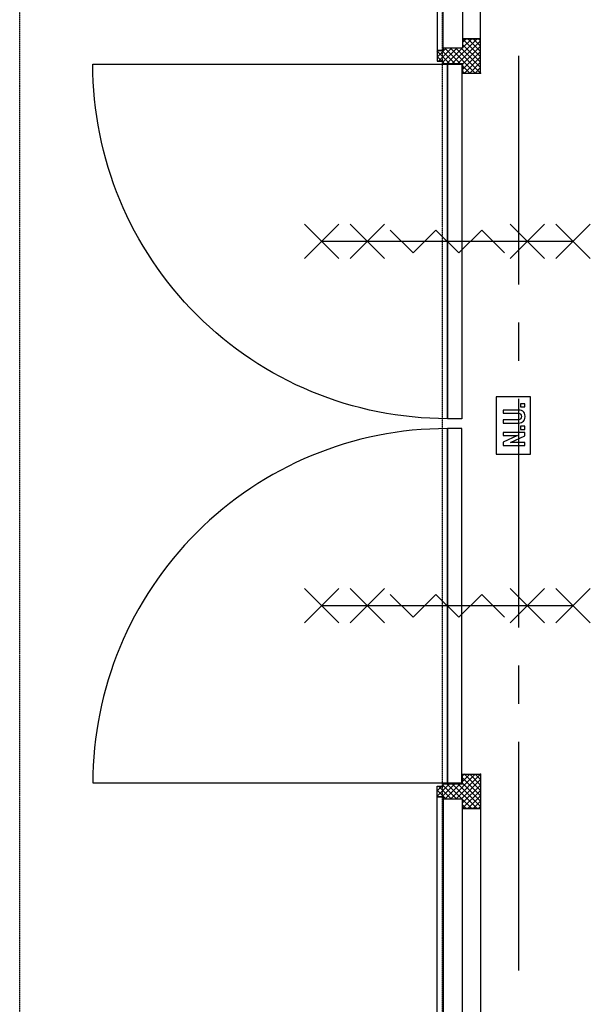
# Model space of a CAD drawing. Extents: x -66955 to 52345, y -20450 to 69550.
# Tile 43 of 132: x -54639 to -53142, y 29061 to 31645. Entities that reach past the tile are written whole.
import ezdxf

# ---------------------------------------------------------------- set-up
doc = ezdxf.new("R2010")
doc.units = 0
doc.header["$MEASUREMENT"] = 0
doc.linetypes.add('DASHED', pattern=[0.75, 0.5, -0.25])
for name, color, linetype in [('STRAMIEN--05-', 7, 'CONTINUOUS'), ('STRAMIEN--E7-', 7, 'CONTINUOUS'), ('VERD1--32-', 7, 'CONTINUOUS'), ('VERD1--E5-', 7, 'CONTINUOUS'), ('VERD1--E6-', 7, 'CONTINUOUS')]:
    doc.layers.add(name, color=color, linetype=linetype)

# ---------------------------------------------------------------- blocks, each defined once
blk = doc.blocks.new('*O305')
at = {"layer": 'VERD1--E6-', "color": 7, "linetype": 'CONTINUOUS'}
for p, q in [((-285, 45), (-375, -45)), ((-375, 45), (-285, -45)), ((-165, 45), (-255, -45)), ((-255, 45), (-165, -45)), ((255, 45), (165, -45)), ((165, 45), (255, -45)), ((375, 45), (285, -45)), ((285, 45), (375, -45)), ((330, 0), (-330, 0))]:
    blk.add_line(p, q, dxfattribs=at)
blk.add_lwpolyline([(150, -30), (90, 30), (30, -30.02), (-30, 30), (-90, -30), (-150, 30)], dxfattribs=at)
blk = doc.blocks.new('*O306')
at = {"layer": 'VERD1--E6-', "color": 7, "linetype": 'CONTINUOUS'}
for p, q in [((-285, 45), (-375, -45)), ((-375, 45), (-285, -45)), ((-165, 45), (-255, -45)), ((-255, 45), (-165, -45)), ((255, 45), (165, -45)), ((165, 45), (255, -45)), ((375, 45), (285, -45)), ((285, 45), (375, -45)), ((330, 0), (-330, 0))]:
    blk.add_line(p, q, dxfattribs=at)
blk.add_lwpolyline([(150, -30), (90, 30), (30, -30.02), (-30, 30), (-90, -30), (-150, 30)], dxfattribs=at)
blk = doc.blocks.new('*O299')
at = {"layer": 'VERD1--32-', "color": 7, "linetype": 'CONTINUOUS'}
for p, q in [((-1004.85, 508.51), (-1010, 503.36)), ((-990.71, 508.51), (-1010, 489.22)), ((-976.57, 508.51), (-1010, 475.08)), ((-945, 434.52), (-1010, 499.52)), ((-962.43, 508.51), (-1009.43, 461.51)), ((-945, 448.66), (-1004.85, 508.51)), ((-948.28, 508.51), (-995.28, 461.51)), ((-943.71, 461.51), (-990.71, 508.51)), ((-934.14, 508.51), (-985, 457.65)), ((-920, 508.51), (-985, 443.51)), ((-920, 494.37), (-985, 429.37)), ((-929.57, 461.51), (-976.57, 508.51)), ((-920, 466.08), (-962.43, 508.51)), ((-920, 480.23), (-948.28, 508.51)), ((-920, 494.37), (-934.14, 508.51)), ((920, 494.37), (934.14, 508.51)), ((920, 480.23), (948.28, 508.51)), ((920, 466.08), (962.43, 508.51)), ((920, 508.51), (985, 443.51)), ((920, 494.37), (985, 429.37)), ((929.57, 461.51), (976.57, 508.51)), ((934.14, 508.51), (985, 457.65)), ((943.71, 461.51), (990.71, 508.51)), ((945, 448.66), (1004.85, 508.51)), ((945, 434.52), (1010, 499.52)), ((948.28, 508.51), (995.28, 461.51)), ((962.43, 508.51), (1009.43, 461.51)), ((976.57, 508.51), (1010, 475.08)), ((990.71, 508.51), (1010, 489.22)), ((1004.85, 508.51), (1010, 503.36)), ((-986.14, 461.51), (-1010, 485.37)), ((-1000.28, 461.51), (-1010, 471.23)), ((-920, 480.23), (-938.72, 461.51)), ((-920, 466.08), (-924.57, 461.51)), ((920, 480.23), (938.72, 461.51)), ((920, 466.08), (924.57, 461.51)), ((986.14, 461.51), (1010, 485.37)), ((1000.28, 461.51), (1010, 471.23)), ((-945, 420.37), (-985, 460.37)), ((-945, 455.23), (-985, 415.23)), ((-949.28, 410.51), (-985, 446.23)), ((-945, 441.08), (-979, 407.08)), ((945, 420.37), (985, 460.37)), ((945, 455.23), (985, 415.23)), ((945, 441.08), (979, 407.08)), ((949.28, 410.51), (985, 446.23)), ((-951, 398.09), (-985, 432.09)), ((-961.56, 394.51), (-985, 417.95)), ((-945, 426.94), (-977.43, 394.51)), ((945, 426.94), (977.43, 394.51)), ((951, 398.09), (985, 432.09)), ((961.56, 394.51), (985, 417.95)), ((-975.71, 394.51), (-979, 397.8)), ((-951, 406.8), (-963.29, 394.51)), ((-945, 412.8), (-947.29, 410.51)), ((945, 412.8), (947.29, 410.51)), ((951, 406.8), (963.29, 394.51)), ((975.71, 394.51), (979, 397.8))]:
    blk.add_line(p, q, dxfattribs=at)
for points in [[(-1010, 508.51), (-1818, 508.51), (-1818, 461.51), (-1010, 461.51)], [(-920, 508.51), (-1010, 508.51), (-1010, 461.51), (-985, 461.51), (-985, 410.51), (-979, 410.51), (-979, 394.51), (-951, 394.51), (-951, 410.51), (-945, 410.51), (-945, 461.51), (-920, 461.51)], [(-920, 508.51), (-1010, 508.51), (-1010, 461.51), (-985, 461.51), (-985, 410.51), (-979, 410.51), (-979, 394.51), (-951, 394.51), (-951, 410.51), (-945, 410.51), (-945, 461.51), (-920, 461.51)], [(920, 508.51), (1010, 508.51), (1010, 461.51), (985, 461.51), (985, 410.51), (979, 410.51), (979, 394.51), (951, 394.51), (951, 410.51), (945, 410.51), (945, 461.51), (920, 461.51)], [(920, 508.51), (1010, 508.51), (1010, 461.51), (985, 461.51), (985, 410.51), (979, 410.51), (979, 394.51), (951, 394.51), (951, 410.51), (945, 410.51), (945, 461.51), (920, 461.51)], [(1010, 508.51), (1818, 508.51), (1818, 461.51), (1010, 461.51)], [(-1843, 461.51), (-985, 461.51), (-985, 410.51), (-1843, 410.51)], [(-943, 459.51), (-13, 459.51), (-13, 421.51), (-943, 421.51)], [(943, 459.51), (13, 459.51), (13, 421.51), (943, 421.51)], [(1843, 461.51), (985, 461.51), (985, 410.51), (1843, 410.51)], [(-979, 410.51), (-1849, 410.51), (-1849, 394.51), (-979, 394.51)], [(979, 410.51), (1849, 410.51), (1849, 394.51), (979, 394.51)]]:
    blk.add_lwpolyline(points, close=True, dxfattribs=at)
for points in [[(-13, 421.5, -0.4142136), (-943, -508.49), (-943, 421.51), (-13, 421.51)], [(13, 421.5, 0.4142136), (943, -508.49), (943, 421.51), (13, 421.51)]]:
    blk.add_lwpolyline(points, format="xyb", dxfattribs=at)
for p in [(-920, 508.51), (920, 508.51)]:
    blk.add_point(p, dxfattribs=at)
blk = doc.blocks.new('BI$VS')
at = {"layer": 'VERD1--32-', "color": 7, "linetype": 'CONTINUOUS'}
blk.add_blockref('*O299', (-1885, -508.51), dxfattribs=at)
blk = doc.blocks.new('*O329')
at = {"layer": 'VERD1--E6-', "color": 7, "linetype": 'CONTINUOUS'}
for points in [[(45, -75), (45, 75), (-45, 75), (-45, -75)], [(30, 48.69), (30, 56.88), (19.09, 56.88), (19.09, 48.7)], [(-26.74, 6.14), (3.59, 6.14), (11.97, 6.35), (18.01, 6.99), (21.25, 7.9), (24.32, 9.43), (27.05, 11.6), (29.21, 14.47), (30.63, 18.41), (31.08, 23.84), (30.66, 28.48), (29.37, 32.12), (27.36, 34.98), (24.73, 37.2), (21.49, 38.8), (17.59, 39.82), (11.87, 40.33), (3.13, 40.51), (-26.74, 40.51), (-26.74, 32.33), (4.72, 32.32), (14.38, 31.93), (17.07, 31.12), (19.27, 29.52), (20.77, 27.04), (21.28, 23.6), (20.74, 20.12), (19.15, 17.49), (16.7, 15.67), (13.55, 14.68), (4.05, 14.33), (-26.75, 14.33)], [(30, -52.78), (30, -44.59), (-7.29, -44.59), (30, -27.24), (30, -18.4), (-26.75, -18.4), (-26.74, -26.59), (11.12, -26.59), (-26.75, -44.21), (-26.75, -52.78)], [(30, -10.22), (30, -2.04), (19.09, -2.04), (19.09, -10.22)]]:
    blk.add_lwpolyline(points, close=True, dxfattribs=at)

msp = doc.modelspace()

# ---------------------------------------------------------------- linework, layer by layer
at = {"layer": 'STRAMIEN--05-', "color": 251, "linetype": 'DASHED'}
msp.add_line((-54639, 4749), (-54639, 69050), dxfattribs=at)
at = {"layer": 'STRAMIEN--E7-', "color": 6, "linetype": 'CONTINUOUS'}
for p, q in [((-53330, 31550), (-53330, 31250)), ((-53330, 31250), (-53330, 30950)), ((-53330, 30850), (-53330, 30750)), ((-53330, 30650), (-53330, 30350)), ((-53330, 30350), (-53330, 30050)), ((-53330, 29950), (-53330, 29850)), ((-53330, 29750), (-53330, 29450)), ((-53330, 29450), (-53330, 29150))]:
    msp.add_line(p, q, dxfattribs=at)
at = {"layer": 'VERD1--E5-', "color": 1, "linetype": 'DASHED'}
msp.add_line((-53530, 26058), (-53530, 34525), dxfattribs=at)

# ---------------------------------------------------------------- block references
at = {"layer": 'VERD1--32-', "color": 7, "linetype": 'CONTINUOUS', "yscale": -1, "rotation": 90}
msp.add_blockref('BI$VS', (-53430, 32470), dxfattribs=at)
at = {"layer": 'VERD1--E6-', "color": 7, "linetype": 'CONTINUOUS'}
for name, p in [('*O305', (-53517, 31063)), ('*O329', (-53344, 30580.26)), ('*O306', (-53517, 30107))]:
    msp.add_blockref(name, p, dxfattribs=at)

doc.saveas('drawing.dxf')
